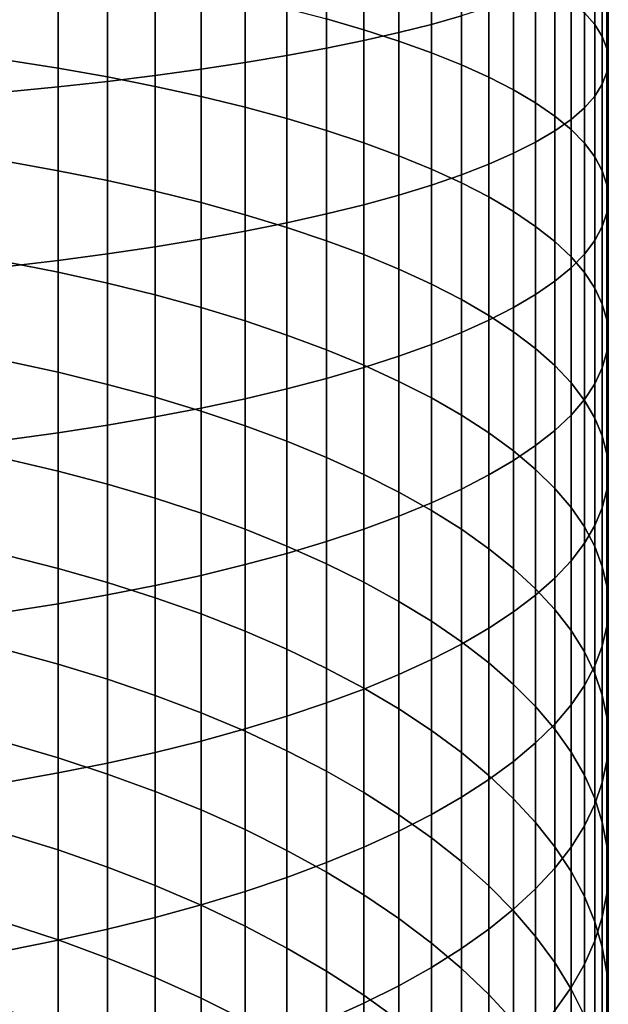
# Model space of a CAD drawing. Header units: metres. Extents: x -29 to 117, y -464 to 29.
# Tile 30 of 256: x 6.45 to 13, y -424.64 to -413.68. Entities that reach past the tile are written whole.
import ezdxf

# ---------------------------------------------------------------- set-up
doc = ezdxf.new("R2010")
doc.units = ezdxf.units.M
doc.layers.add('solid_24_501_056_XXX', color=7, linetype='CONTINUOUS')

msp = doc.modelspace()

# ---------------------------------------------------------------- linework, layer by layer
at = {"layer": 'solid_24_501_056_XXX'}
for points in [[(11.032375, -413.729919, 340.790741), (11.366506, -413.634827, 340.231171), (11.366506, -411.854095, 340.50177), (11.032375, -411.929504, 341.064362)], [(10.280085, -413.911041, 341.856293), (10.669925, -413.822083, 341.332916), (10.669925, -412.002563, 341.609436), (10.280085, -412.07312, 342.13562)], [(10.669925, -413.822083, 341.332916), (11.032375, -413.729919, 340.790741), (11.032375, -411.929504, 341.064362), (10.669925, -412.002563, 341.609436)], [(9.863855, -413.996582, 342.359558), (10.280085, -413.911041, 341.856293), (10.280085, -412.07312, 342.13562), (9.863855, -412.14093, 342.641541)], [(8.95657, -414.156525, 343.300507), (9.422306, -414.078491, 342.84137), (9.422306, -412.205872, 343.125946), (8.95657, -412.267761, 343.587555)], [(9.422306, -414.078491, 342.84137), (9.863855, -413.996582, 342.359558), (9.863855, -412.14093, 342.641541), (9.422306, -412.205872, 343.125946)], [(12.850088, -413.7323, 331.791473), (12.73389, -413.601288, 331.156525), (12.73389, -412.139099, 331.43158), (12.850088, -412.247742, 332.070709)], [(7.957378, -414.300262, 344.146179), (8.467842, -414.23053, 343.735809), (8.467842, -412.326416, 344.025177), (7.957378, -412.381714, 344.437714)], [(8.467842, -414.23053, 343.735809), (8.95657, -414.156525, 343.300507), (8.95657, -412.267761, 343.587555), (8.467842, -412.326416, 344.025177)], [(12.933301, -413.864319, 332.431366), (12.850088, -413.7323, 331.791473), (12.850088, -412.247742, 332.070709), (12.933301, -412.357208, 332.714844)], [(6.876532, -414.426331, 344.887817), (7.426487, -414.365601, 344.530487), (7.426487, -412.433533, 344.824097), (6.876532, -412.481689, 345.18335)], [(7.426487, -414.365601, 344.530487), (7.957378, -414.300262, 344.146179), (7.957378, -412.381714, 344.437714), (7.426487, -412.433533, 344.824097)], [(10.280085, -413.790833, 325.641144), (9.863855, -413.670197, 325.145142), (9.863855, -412.418976, 325.42627), (10.280085, -412.522125, 325.926208)], [(12.983315, -413.99704, 333.074585), (12.933301, -413.864319, 332.431366), (12.933301, -412.357208, 332.714844), (12.983315, -412.467285, 333.362305)], [(6.308926, -414.48233, 345.217224), (6.876532, -414.426331, 344.887817), (6.876532, -412.481689, 345.18335), (6.308926, -412.526062, 345.514526)], [(10.669925, -413.916321, 326.156982), (10.280085, -413.790833, 325.641144), (10.280085, -412.522125, 325.926208), (10.669925, -412.629395, 326.446167)], [(13, -414.130096, 333.719421), (12.983315, -413.99704, 333.074585), (12.983315, -412.467285, 333.362305), (13, -412.577606, 334.011444)], [(11.032375, -414.046265, 326.691376), (10.669925, -413.916321, 326.156982), (10.669925, -412.629395, 326.446167), (11.032375, -412.74054, 326.984772)], [(12.983315, -414.263153, 334.364288), (13, -414.130096, 333.719421), (13, -412.577606, 334.011444), (12.983315, -412.687958, 334.660583)], [(11.366506, -414.18042, 327.242889), (11.032375, -414.046265, 326.691376), (11.032375, -412.74054, 326.984772), (11.366506, -412.855225, 327.540649)], [(12.933301, -414.395844, 335.007477), (12.983315, -414.263153, 334.364288), (12.983315, -412.687958, 334.660583), (12.933301, -412.798004, 335.308044)], [(11.671459, -414.31839, 327.81015), (11.366506, -414.18042, 327.242889), (11.366506, -412.855225, 327.540649), (11.671459, -412.973206, 328.112427)], [(12.850088, -414.527893, 335.6474), (12.933301, -414.395844, 335.007477), (12.933301, -412.798004, 335.308044), (12.850088, -412.907501, 335.952179)], [(6.876532, -414.217682, 322.351135), (6.308926, -414.12735, 322.029449), (6.308926, -412.985199, 322.328583), (6.876532, -413.064148, 322.653229)], [(11.946451, -414.459808, 328.391693), (11.671459, -414.31839, 327.81015), (11.671459, -412.973206, 328.112427), (11.946451, -413.094147, 328.698578)], [(12.73389, -414.658875, 336.282318), (12.850088, -414.527893, 335.6474), (12.850088, -412.907501, 335.952179), (12.73389, -413.016113, 336.591309)], [(7.426487, -414.315643, 322.700104), (6.876532, -414.217682, 322.351135), (6.876532, -413.064148, 322.653229), (7.426487, -413.149811, 323.005432)], [(12.190778, -414.60437, 328.986023), (11.946451, -414.459808, 328.391693), (11.946451, -413.094147, 328.698578), (12.190778, -413.217743, 329.297607)], [(12.585003, -414.788544, 336.910706), (12.73389, -414.658875, 336.282318), (12.73389, -413.016113, 336.591309), (12.585003, -413.123657, 337.223846)], [(7.957378, -414.42099, 323.075439), (7.426487, -414.315643, 322.700104), (7.426487, -413.149811, 323.005432), (7.957378, -413.241943, 323.384216)], [(12.403811, -414.751648, 329.591614), (12.190778, -414.60437, 328.986023), (12.190778, -413.217743, 329.297607), (12.403811, -413.343689, 329.90799)], [(12.403811, -414.916504, 337.530884), (12.585003, -414.788544, 336.910706), (12.585003, -413.123657, 337.223846), (12.403811, -413.229767, 337.848145)], [(8.467842, -414.533508, 323.476166), (7.957378, -414.42099, 323.075439), (7.957378, -413.241943, 323.384216), (8.467842, -413.340302, 323.788666)], [(11.946451, -415.166046, 338.740295), (12.190778, -415.04245, 338.141266), (12.190778, -413.334198, 338.462555), (11.946451, -413.436707, 339.065582)], [(12.190778, -415.04245, 338.141266), (12.403811, -414.916504, 337.530884), (12.403811, -413.229767, 337.848145), (12.190778, -413.334198, 338.462555)], [(8.95657, -414.652832, 323.901276), (8.467842, -414.533508, 323.476166), (8.467842, -413.340302, 323.788666), (8.95657, -413.444641, 324.217712)], [(9.422306, -414.778717, 324.349701), (8.95657, -414.652832, 323.901276), (8.95657, -413.444641, 324.217712), (9.422306, -413.554718, 324.670258)], [(11.671459, -415.286987, 339.326447), (11.946451, -415.166046, 338.740295), (11.946451, -413.436707, 339.065582), (11.671459, -413.536987, 339.655609)], [(12.585003, -414.901306, 330.20694), (12.403811, -414.751648, 329.591614), (12.403811, -413.343689, 329.90799), (12.585003, -413.471649, 330.528168)], [(9.863855, -414.910828, 324.820221), (9.422306, -414.778717, 324.349701), (9.422306, -413.554718, 324.670258), (9.863855, -413.670197, 325.145142)], [(11.366506, -415.404938, 339.898224), (11.671459, -415.286987, 339.326447), (11.671459, -413.536987, 339.655609), (11.366506, -413.634827, 340.231171)], [(12.73389, -415.052917, 330.830353), (12.585003, -414.901306, 330.20694), (12.585003, -413.471649, 330.528168), (12.73389, -413.601288, 331.156525)], [(11.032375, -415.519653, 340.454102), (11.366506, -415.404938, 339.898224), (11.366506, -413.634827, 340.231171), (11.032375, -413.729919, 340.790741)], [(12.850088, -415.206146, 331.460327), (12.73389, -415.052917, 330.830353), (12.73389, -413.601288, 331.156525), (12.850088, -413.7323, 331.791473)], [(10.280085, -415.048798, 325.311707), (9.863855, -414.910828, 324.820221), (9.863855, -413.670197, 325.145142), (10.280085, -413.790833, 325.641144)], [(10.669925, -415.630768, 340.992706), (11.032375, -415.519653, 340.454102), (11.032375, -413.729919, 340.790741), (10.669925, -413.822083, 341.332916)], [(12.933301, -415.360565, 332.095184), (12.850088, -415.206146, 331.460327), (12.850088, -413.7323, 331.791473), (12.933301, -413.864319, 332.431366)], [(10.669925, -415.192291, 325.822815), (10.280085, -415.048798, 325.311707), (10.280085, -413.790833, 325.641144), (10.669925, -413.916321, 326.156982)], [(10.280085, -415.738068, 341.512665), (10.669925, -415.630768, 340.992706), (10.669925, -413.822083, 341.332916), (10.280085, -413.911041, 341.856293)], [(12.983315, -415.515747, 332.733337), (12.933301, -415.360565, 332.095184), (12.933301, -413.864319, 332.431366), (12.983315, -413.99704, 333.074585)], [(9.863855, -415.841217, 342.012604), (10.280085, -415.738068, 341.512665), (10.280085, -413.911041, 341.856293), (9.863855, -413.996582, 342.359558)], [(11.032375, -415.340912, 326.352325), (10.669925, -415.192291, 325.822815), (10.669925, -413.916321, 326.156982), (11.032375, -414.046265, 326.691376)], [(8.95657, -416.034088, 342.947357), (9.422306, -415.939972, 342.491241), (9.422306, -414.078491, 342.84137), (8.95657, -414.156525, 343.300507)], [(9.422306, -415.939972, 342.491241), (9.863855, -415.841217, 342.012604), (9.863855, -413.996582, 342.359558), (9.422306, -414.078491, 342.84137)], [(11.366506, -415.494324, 326.898804), (11.032375, -415.340912, 326.352325), (11.032375, -414.046265, 326.691376), (11.366506, -414.18042, 327.242889)], [(13, -415.671356, 333.373108), (12.983315, -415.515747, 332.733337), (12.983315, -413.99704, 333.074585), (13, -414.130096, 333.719421)], [(6.876532, -415.359863, 322.008759), (6.308926, -415.258331, 321.69043), (6.308926, -414.12735, 322.029449), (6.876532, -414.217682, 322.351135)], [(8.467842, -416.123291, 343.379791), (8.95657, -416.034088, 342.947357), (8.95657, -414.156525, 343.300507), (8.467842, -414.23053, 343.735809)], [(11.671459, -415.65213, 327.460876), (11.366506, -415.494324, 326.898804), (11.366506, -414.18042, 327.242889), (11.671459, -414.31839, 327.81015)], [(12.983315, -415.826965, 334.012909), (13, -415.671356, 333.373108), (13, -414.130096, 333.719421), (12.983315, -414.263153, 334.364288)], [(7.426487, -415.470032, 322.354065), (6.876532, -415.359863, 322.008759), (6.876532, -414.217682, 322.351135), (7.426487, -414.315643, 322.700104)], [(7.426487, -416.286194, 344.16925), (7.957378, -416.207428, 343.787445), (7.957378, -414.300262, 344.146179), (7.426487, -414.365601, 344.530487)], [(7.957378, -415.588501, 322.725464), (7.426487, -415.470032, 322.354065), (7.426487, -414.315643, 322.700104), (7.957378, -414.42099, 323.075439)], [(7.957378, -416.207428, 343.787445), (8.467842, -416.123291, 343.379791), (8.467842, -414.23053, 343.735809), (7.957378, -414.300262, 344.146179)], [(11.946451, -415.813904, 328.037079), (11.671459, -415.65213, 327.460876), (11.671459, -414.31839, 327.81015), (11.946451, -414.459808, 328.391693)], [(12.933301, -415.982178, 334.651062), (12.983315, -415.826965, 334.012909), (12.983315, -414.263153, 334.364288), (12.933301, -414.395844, 335.007477)], [(6.308926, -416.426941, 344.85144), (6.876532, -416.359436, 344.524231), (6.876532, -414.426331, 344.887817), (6.308926, -414.48233, 345.217224)], [(6.876532, -416.359436, 344.524231), (7.426487, -416.286194, 344.16925), (7.426487, -414.365601, 344.530487), (6.876532, -414.426331, 344.887817)], [(8.467842, -415.714996, 323.122009), (7.957378, -415.588501, 322.725464), (7.957378, -414.42099, 323.075439), (8.467842, -414.533508, 323.476166)], [(12.850088, -416.136566, 335.285919), (12.933301, -415.982178, 334.651062), (12.933301, -414.395844, 335.007477), (12.850088, -414.527893, 335.6474)], [(8.95657, -415.849182, 323.542664), (8.467842, -415.714996, 323.122009), (8.467842, -414.533508, 323.476166), (8.95657, -414.652832, 323.901276)], [(12.190778, -415.979218, 328.625977), (11.946451, -415.813904, 328.037079), (11.946451, -414.459808, 328.391693), (12.190778, -414.60437, 328.986023)], [(12.73389, -416.289795, 335.915863), (12.850088, -416.136566, 335.285919), (12.850088, -414.527893, 335.6474), (12.73389, -414.658875, 336.282318)], [(9.422306, -415.990723, 323.986389), (8.95657, -415.849182, 323.542664), (8.95657, -414.652832, 323.901276), (9.422306, -414.778717, 324.349701)], [(12.403811, -416.147675, 329.226044), (12.190778, -415.979218, 328.625977), (12.190778, -414.60437, 328.986023), (12.403811, -414.751648, 329.591614)], [(12.585003, -416.318817, 329.835693), (12.403811, -416.147675, 329.226044), (12.403811, -414.751648, 329.591614), (12.585003, -414.901306, 330.20694)], [(12.585003, -416.441406, 336.539307), (12.73389, -416.289795, 335.915863), (12.73389, -414.658875, 336.282318), (12.585003, -414.788544, 336.910706)], [(9.863855, -416.139252, 324.451996), (9.422306, -415.990723, 323.986389), (9.422306, -414.778717, 324.349701), (9.863855, -414.910828, 324.820221)], [(12.403811, -416.591064, 337.154602), (12.585003, -416.441406, 336.539307), (12.585003, -414.788544, 336.910706), (12.403811, -414.916504, 337.530884)], [(10.280085, -416.294403, 324.938324), (9.863855, -416.139252, 324.451996), (9.863855, -414.910828, 324.820221), (10.280085, -415.048798, 325.311707)], [(12.190778, -416.738342, 337.760193), (12.403811, -416.591064, 337.154602), (12.403811, -414.916504, 337.530884), (12.190778, -415.04245, 338.141266)], [(12.73389, -416.492218, 330.45343), (12.585003, -416.318817, 329.835693), (12.585003, -414.901306, 330.20694), (12.73389, -415.052917, 330.830353)], [(10.669925, -416.455719, 325.444092), (10.280085, -416.294403, 324.938324), (10.280085, -415.048798, 325.311707), (10.669925, -415.192291, 325.822815)], [(11.946451, -416.882904, 338.354523), (12.190778, -416.738342, 337.760193), (12.190778, -415.04245, 338.141266), (11.946451, -415.166046, 338.740295)], [(12.850088, -416.66745, 331.077606), (12.73389, -416.492218, 330.45343), (12.73389, -415.052917, 330.830353), (12.850088, -415.206146, 331.460327)], [(11.032375, -416.622864, 325.968018), (10.669925, -416.455719, 325.444092), (10.669925, -415.192291, 325.822815), (11.032375, -415.340912, 326.352325)], [(11.671459, -417.024353, 338.936066), (11.946451, -416.882904, 338.354523), (11.946451, -415.166046, 338.740295), (11.671459, -415.286987, 339.326447)], [(6.876532, -416.489349, 321.626495), (6.308926, -416.376709, 321.31192), (6.308926, -415.258331, 321.69043), (6.876532, -415.359863, 322.008759)], [(11.366506, -417.162292, 339.503326), (11.671459, -417.024353, 338.936066), (11.671459, -415.286987, 339.326447), (11.366506, -415.404938, 339.898224)], [(12.933301, -416.844055, 331.706665), (12.850088, -416.66745, 331.077606), (12.850088, -415.206146, 331.460327), (12.933301, -415.360565, 332.095184)], [(7.426487, -416.611542, 321.967712), (6.876532, -416.489349, 321.626495), (6.876532, -415.359863, 322.008759), (7.426487, -415.470032, 322.354065)], [(11.366506, -416.79538, 326.508789), (11.032375, -416.622864, 325.968018), (11.032375, -415.340912, 326.352325), (11.366506, -415.494324, 326.898804)], [(11.032375, -417.296448, 340.054871), (11.366506, -417.162292, 339.503326), (11.366506, -415.404938, 339.898224), (11.032375, -415.519653, 340.454102)], [(12.983315, -417.021576, 332.338989), (12.933301, -416.844055, 331.706665), (12.933301, -415.360565, 332.095184), (12.983315, -415.515747, 332.733337)], [(7.957378, -416.742981, 322.334717), (7.426487, -416.611542, 321.967712), (7.426487, -415.470032, 322.354065), (7.957378, -415.588501, 322.725464)], [(10.669925, -417.426422, 340.589233), (11.032375, -417.296448, 340.054871), (11.032375, -415.519653, 340.454102), (10.669925, -415.630768, 340.992706)], [(11.671459, -416.972778, 327.064972), (11.366506, -416.79538, 326.508789), (11.366506, -415.494324, 326.898804), (11.671459, -415.65213, 327.460876)], [(13, -417.199524, 332.9729), (12.983315, -417.021576, 332.338989), (12.983315, -415.515747, 332.733337), (13, -415.671356, 333.373108)], [(8.467842, -416.883331, 322.726593), (7.957378, -416.742981, 322.334717), (7.957378, -415.588501, 322.725464), (8.467842, -415.714996, 323.122009)], [(10.280085, -417.55188, 341.105103), (10.669925, -417.426422, 340.589233), (10.669925, -415.630768, 340.992706), (10.280085, -415.738068, 341.512665)], [(8.95657, -417.032196, 323.142273), (8.467842, -416.883331, 322.726593), (8.467842, -415.714996, 323.122009), (8.95657, -415.849182, 323.542664)], [(9.863855, -417.672516, 341.601105), (10.280085, -417.55188, 341.105103), (10.280085, -415.738068, 341.512665), (9.863855, -415.841217, 342.012604)], [(11.946451, -417.154694, 327.635162), (11.671459, -416.972778, 327.064972), (11.671459, -415.65213, 327.460876), (11.946451, -415.813904, 328.037079)], [(12.983315, -417.377502, 333.606842), (13, -417.199524, 332.9729), (13, -415.671356, 333.373108), (12.983315, -415.826965, 334.012909)], [(9.422306, -417.18924, 323.58075), (8.95657, -417.032196, 323.142273), (8.95657, -415.849182, 323.542664), (9.422306, -415.990723, 323.986389)], [(9.422306, -417.787994, 342.075989), (9.863855, -417.672516, 341.601105), (9.863855, -415.841217, 342.012604), (9.422306, -415.939972, 342.491241)], [(12.190778, -417.340576, 328.217896), (11.946451, -417.154694, 327.635162), (11.946451, -415.813904, 328.037079), (12.190778, -415.979218, 328.625977)], [(12.933301, -417.554993, 334.239136), (12.983315, -417.377502, 333.606842), (12.983315, -415.826965, 334.012909), (12.933301, -415.982178, 334.651062)], [(8.95657, -417.898071, 342.528534), (9.422306, -417.787994, 342.075989), (9.422306, -415.939972, 342.491241), (8.95657, -416.034088, 342.947357)], [(8.467842, -418.002411, 342.957581), (8.95657, -417.898071, 342.528534), (8.95657, -416.034088, 342.947357), (8.467842, -416.123291, 343.379791)], [(9.863855, -417.354004, 324.040863), (9.422306, -417.18924, 323.58075), (9.422306, -415.990723, 323.986389), (9.863855, -416.139252, 324.451996)], [(12.403811, -417.529968, 328.811676), (12.190778, -417.340576, 328.217896), (12.190778, -415.979218, 328.625977), (12.403811, -416.147675, 329.226044)], [(12.850088, -417.731598, 334.868195), (12.933301, -417.554993, 334.239136), (12.933301, -415.982178, 334.651062), (12.850088, -416.136566, 335.285919)], [(7.957378, -418.100769, 343.362), (8.467842, -418.002411, 342.957581), (8.467842, -416.123291, 343.379791), (7.957378, -416.207428, 343.787445)], [(10.280085, -417.526123, 324.521423), (9.863855, -417.354004, 324.040863), (9.863855, -416.139252, 324.451996), (10.280085, -416.294403, 324.938324)], [(12.585003, -417.722412, 329.414948), (12.403811, -417.529968, 328.811676), (12.403811, -416.147675, 329.226044), (12.585003, -416.318817, 329.835693)], [(12.73389, -417.90683, 335.492401), (12.850088, -417.731598, 334.868195), (12.850088, -416.136566, 335.285919), (12.73389, -416.289795, 335.915863)], [(6.876532, -418.278564, 344.092987), (7.426487, -418.192902, 343.740814), (7.426487, -416.286194, 344.16925), (6.876532, -416.359436, 344.524231)], [(7.426487, -418.192902, 343.740814), (7.957378, -418.100769, 343.362), (7.957378, -416.207428, 343.787445), (7.426487, -416.286194, 344.16925)], [(10.669925, -417.705109, 325.02124), (10.280085, -417.526123, 324.521423), (10.280085, -416.294403, 324.938324), (10.669925, -416.455719, 325.444092)], [(12.585003, -418.080231, 336.110107), (12.73389, -417.90683, 335.492401), (12.73389, -416.289795, 335.915863), (12.585003, -416.441406, 336.539307)], [(6.308926, -418.357544, 344.417664), (6.876532, -418.278564, 344.092987), (6.876532, -416.359436, 344.524231), (6.308926, -416.426941, 344.85144)], [(6.876532, -417.604706, 321.204803), (6.308926, -417.481079, 320.894379), (6.308926, -416.376709, 321.31192), (6.876532, -416.489349, 321.626495)], [(12.73389, -417.917419, 330.026215), (12.585003, -417.722412, 329.414948), (12.585003, -416.318817, 329.835693), (12.73389, -416.492218, 330.45343)], [(7.426487, -417.738831, 321.541534), (6.876532, -417.604706, 321.204803), (6.876532, -416.489349, 321.626495), (7.426487, -416.611542, 321.967712)], [(11.032375, -417.890533, 325.539001), (10.669925, -417.705109, 325.02124), (10.669925, -416.455719, 325.444092), (11.032375, -416.622864, 325.968018)], [(12.403811, -418.251404, 336.719788), (12.585003, -418.080231, 336.110107), (12.585003, -416.441406, 336.539307), (12.403811, -416.591064, 337.154602)], [(12.850088, -418.114441, 330.64386), (12.73389, -417.917419, 330.026215), (12.73389, -416.492218, 330.45343), (12.850088, -416.66745, 331.077606)], [(7.957378, -417.883057, 321.903717), (7.426487, -417.738831, 321.541534), (7.426487, -416.611542, 321.967712), (7.957378, -416.742981, 322.334717)], [(11.366506, -418.081909, 326.073364), (11.032375, -417.890533, 325.539001), (11.032375, -416.622864, 325.968018), (11.366506, -416.79538, 326.508789)], [(12.190778, -418.419861, 337.319824), (12.403811, -418.251404, 336.719788), (12.403811, -416.591064, 337.154602), (12.190778, -416.738342, 337.760193)], [(12.933301, -418.313019, 331.266327), (12.850088, -418.114441, 330.64386), (12.850088, -416.66745, 331.077606), (12.933301, -416.844055, 331.706665)], [(8.467842, -418.037079, 322.290405), (7.957378, -417.883057, 321.903717), (7.957378, -416.742981, 322.334717), (8.467842, -416.883331, 322.726593)], [(11.671459, -418.278748, 326.622986), (11.366506, -418.081909, 326.073364), (11.366506, -416.79538, 326.508789), (11.671459, -416.972778, 327.064972)], [(11.946451, -418.585175, 337.908722), (12.190778, -418.419861, 337.319824), (12.190778, -416.738342, 337.760193), (11.946451, -416.882904, 338.354523)], [(12.983315, -418.512604, 331.892029), (12.933301, -418.313019, 331.266327), (12.933301, -416.844055, 331.706665), (12.983315, -417.021576, 332.338989)], [(8.95657, -418.200439, 322.700623), (8.467842, -418.037079, 322.290405), (8.467842, -416.883331, 322.726593), (8.95657, -417.032196, 323.142273)], [(11.671459, -418.746918, 338.484955), (11.946451, -418.585175, 337.908722), (11.946451, -416.882904, 338.354523), (11.671459, -417.024353, 338.936066)], [(9.422306, -418.372772, 323.133301), (8.95657, -418.200439, 322.700623), (8.95657, -417.032196, 323.142273), (9.422306, -417.18924, 323.58075)], [(11.366506, -418.904724, 339.047028), (11.671459, -418.746918, 338.484955), (11.671459, -417.024353, 338.936066), (11.366506, -417.162292, 339.503326)], [(11.946451, -418.48053, 327.186432), (11.671459, -418.278748, 326.622986), (11.671459, -416.972778, 327.064972), (11.946451, -417.154694, 327.635162)], [(13, -418.712708, 332.519318), (12.983315, -418.512604, 331.892029), (12.983315, -417.021576, 332.338989), (13, -417.199524, 332.9729)], [(11.032375, -419.058136, 339.593506), (11.366506, -418.904724, 339.047028), (11.366506, -417.162292, 339.503326), (11.032375, -417.296448, 340.054871)], [(12.190778, -418.686768, 327.762268), (11.946451, -418.48053, 327.186432), (11.946451, -417.154694, 327.635162), (12.190778, -417.340576, 328.217896)], [(9.863855, -418.553589, 323.587341), (9.422306, -418.372772, 323.133301), (9.422306, -417.18924, 323.58075), (9.863855, -417.354004, 324.040863)], [(12.983315, -418.912811, 333.146606), (13, -418.712708, 332.519318), (13, -417.199524, 332.9729), (12.983315, -417.377502, 333.606842)], [(10.280085, -418.742462, 324.061584), (9.863855, -418.553589, 323.587341), (9.863855, -417.354004, 324.040863), (10.280085, -417.526123, 324.521423)], [(10.669925, -419.206787, 340.122986), (11.032375, -419.058136, 339.593506), (11.032375, -417.296448, 340.054871), (10.669925, -417.426422, 340.589233)], [(12.403811, -418.896912, 328.34903), (12.190778, -418.686768, 327.762268), (12.190778, -417.340576, 328.217896), (12.403811, -417.529968, 328.811676)], [(12.933301, -419.112396, 333.772308), (12.983315, -418.912811, 333.146606), (12.983315, -417.377502, 333.606842), (12.933301, -417.554993, 334.239136)], [(6.876532, -418.70459, 320.744232), (6.308926, -418.57016, 320.438354), (6.308926, -417.481079, 320.894379), (6.876532, -417.604706, 321.204803)], [(10.280085, -419.350281, 340.634125), (10.669925, -419.206787, 340.122986), (10.669925, -417.426422, 340.589233), (10.280085, -417.55188, 341.105103)], [(7.426487, -418.850433, 321.07605), (6.876532, -418.70459, 320.744232), (6.876532, -417.604706, 321.204803), (7.426487, -417.738831, 321.541534)], [(9.863855, -419.488251, 341.12558), (10.280085, -419.350281, 340.634125), (10.280085, -417.55188, 341.105103), (9.863855, -417.672516, 341.601105)], [(10.669925, -418.938873, 324.55481), (10.280085, -418.742462, 324.061584), (10.280085, -417.526123, 324.521423), (10.669925, -417.705109, 325.02124)], [(12.585003, -419.110413, 328.94519), (12.403811, -418.896912, 328.34903), (12.403811, -417.529968, 328.811676), (12.585003, -417.722412, 329.414948)], [(12.850088, -419.310974, 334.394775), (12.933301, -419.112396, 333.772308), (12.933301, -417.554993, 334.239136), (12.850088, -417.731598, 334.868195)], [(9.422306, -419.620331, 341.59613), (9.863855, -419.488251, 341.12558), (9.863855, -417.672516, 341.601105), (9.422306, -417.787994, 342.075989)], [(11.032375, -419.142365, 325.065735), (10.669925, -418.938873, 324.55481), (10.669925, -417.705109, 325.02124), (11.032375, -417.890533, 325.539001)], [(12.73389, -419.326721, 329.549225), (12.585003, -419.110413, 328.94519), (12.585003, -417.722412, 329.414948), (12.73389, -417.917419, 330.026215)], [(7.957378, -419.007294, 321.432953), (7.426487, -418.850433, 321.07605), (7.426487, -417.738831, 321.541534), (7.957378, -417.883057, 321.903717)], [(8.95657, -419.746216, 342.044525), (9.422306, -419.620331, 341.59613), (9.422306, -417.787994, 342.075989), (8.95657, -417.898071, 342.528534)], [(12.73389, -419.507996, 335.012421), (12.850088, -419.310974, 334.394775), (12.850088, -417.731598, 334.868195), (12.73389, -417.90683, 335.492401)], [(8.467842, -419.174774, 321.813995), (7.957378, -419.007294, 321.432953), (7.957378, -417.883057, 321.903717), (8.467842, -418.037079, 322.290405)], [(8.467842, -419.86557, 342.469635), (8.95657, -419.746216, 342.044525), (8.95657, -417.898071, 342.528534), (8.467842, -418.002411, 342.957581)], [(11.366506, -419.352386, 325.593048), (11.032375, -419.142365, 325.065735), (11.032375, -417.890533, 325.539001), (11.366506, -418.081909, 326.073364)], [(12.585003, -419.703003, 335.623688), (12.73389, -419.507996, 335.012421), (12.73389, -417.90683, 335.492401), (12.585003, -418.080231, 336.110107)], [(12.850088, -419.545319, 330.159576), (12.73389, -419.326721, 329.549225), (12.73389, -417.917419, 330.026215), (12.850088, -418.114441, 330.64386)], [(7.957378, -419.978058, 342.870392), (8.467842, -419.86557, 342.469635), (8.467842, -418.002411, 342.957581), (7.957378, -418.100769, 343.362)], [(8.95657, -419.352448, 322.218231), (8.467842, -419.174774, 321.813995), (8.467842, -418.037079, 322.290405), (8.95657, -418.200439, 322.700623)], [(7.426487, -420.083435, 343.245697), (7.957378, -419.978058, 342.870392), (7.957378, -418.100769, 343.362), (7.426487, -418.192902, 343.740814)], [(11.671459, -419.56839, 326.135406), (11.366506, -419.352386, 325.593048), (11.366506, -418.081909, 326.073364), (11.671459, -418.278748, 326.622986)], [(12.403811, -419.895447, 336.226959), (12.585003, -419.703003, 335.623688), (12.585003, -418.080231, 336.110107), (12.403811, -418.251404, 336.719788)], [(12.933301, -419.765594, 330.774719), (12.850088, -419.545319, 330.159576), (12.850088, -418.114441, 330.64386), (12.933301, -418.313019, 331.266327)], [(6.876532, -420.181396, 343.594666), (7.426487, -420.083435, 343.245697), (7.426487, -418.192902, 343.740814), (6.876532, -418.278564, 344.092987)], [(9.422306, -419.539856, 322.644592), (8.95657, -419.352448, 322.218231), (8.95657, -418.200439, 322.700623), (9.422306, -418.372772, 323.133301)], [(12.190778, -420.084839, 336.82074), (12.403811, -419.895447, 336.226959), (12.403811, -418.251404, 336.719788), (12.190778, -418.419861, 337.319824)], [(6.308926, -420.271698, 343.916351), (6.876532, -420.181396, 343.594666), (6.876532, -418.278564, 344.092987), (6.308926, -418.357544, 344.417664)], [(9.863855, -419.736511, 323.09201), (9.422306, -419.539856, 322.644592), (9.422306, -418.372772, 323.133301), (9.863855, -418.553589, 323.587341)], [(11.946451, -419.789825, 326.691437), (11.671459, -419.56839, 326.135406), (11.671459, -418.278748, 326.622986), (11.946451, -418.48053, 327.186432)], [(12.983315, -419.98703, 331.393005), (12.933301, -419.765594, 330.774719), (12.933301, -418.313019, 331.266327), (12.983315, -418.512604, 331.892029)], [(11.946451, -420.270721, 337.403442), (12.190778, -420.084839, 336.82074), (12.190778, -418.419861, 337.319824), (11.946451, -418.585175, 337.908722)], [(12.190778, -420.016144, 327.259705), (11.946451, -419.789825, 326.691437), (11.946451, -418.48053, 327.186432), (12.190778, -418.686768, 327.762268)], [(6.876532, -419.787628, 320.245361), (6.308926, -419.642548, 319.944366), (6.308926, -418.57016, 320.438354), (6.876532, -418.70459, 320.744232)], [(10.280085, -419.941895, 323.559326), (9.863855, -419.736511, 323.09201), (9.863855, -418.553589, 323.587341), (10.280085, -418.742462, 324.061584)], [(11.671459, -420.452637, 337.973633), (11.946451, -420.270721, 337.403442), (11.946451, -418.585175, 337.908722), (11.671459, -418.746918, 338.484955)], [(13, -420.209045, 332.012878), (12.983315, -419.98703, 331.393005), (12.983315, -418.512604, 331.892029), (13, -418.712708, 332.519318)], [(7.426487, -419.945038, 320.571838), (6.876532, -419.787628, 320.245361), (6.876532, -418.70459, 320.744232), (7.426487, -418.850433, 321.07605)], [(12.403811, -420.246735, 327.838715), (12.190778, -420.016144, 327.259705), (12.190778, -418.686768, 327.762268), (12.403811, -418.896912, 328.34903)], [(10.669925, -420.155518, 324.045349), (10.280085, -419.941895, 323.559326), (10.280085, -418.742462, 324.061584), (10.669925, -418.938873, 324.55481)], [(11.366506, -420.630035, 338.529846), (11.671459, -420.452637, 337.973633), (11.671459, -418.746918, 338.484955), (11.366506, -418.904724, 339.047028)], [(12.983315, -420.43103, 332.632782), (13, -420.209045, 332.012878), (13, -418.712708, 332.519318), (12.983315, -418.912811, 333.146606)], [(7.957378, -420.114319, 320.923004), (7.426487, -419.945038, 320.571838), (7.426487, -418.850433, 321.07605), (7.957378, -419.007294, 321.432953)], [(11.032375, -420.802551, 339.070587), (11.366506, -420.630035, 338.529846), (11.366506, -418.904724, 339.047028), (11.032375, -419.058136, 339.593506)], [(12.585003, -420.481049, 328.427002), (12.403811, -420.246735, 327.838715), (12.403811, -418.896912, 328.34903), (12.585003, -419.110413, 328.94519)], [(12.933301, -420.652466, 333.251068), (12.983315, -420.43103, 332.632782), (12.983315, -418.912811, 333.146606), (12.933301, -419.112396, 333.772308)], [(8.467842, -420.295074, 321.297943), (7.957378, -420.114319, 320.923004), (7.957378, -419.007294, 321.432953), (8.467842, -419.174774, 321.813995)], [(11.032375, -420.376831, 324.548798), (10.669925, -420.155518, 324.045349), (10.669925, -418.938873, 324.55481), (11.032375, -419.142365, 325.065735)], [(10.669925, -420.969696, 339.594543), (11.032375, -420.802551, 339.070587), (11.032375, -419.058136, 339.593506), (10.669925, -419.206787, 340.122986)], [(11.366506, -420.605194, 325.068451), (11.032375, -420.376831, 324.548798), (11.032375, -419.142365, 325.065735), (11.366506, -419.352386, 325.593048)], [(12.73389, -420.718414, 329.023071), (12.585003, -420.481049, 328.427002), (12.585003, -419.110413, 328.94519), (12.73389, -419.326721, 329.549225)], [(12.850088, -420.872742, 333.86618), (12.933301, -420.652466, 333.251068), (12.933301, -419.112396, 333.772308), (12.850088, -419.310974, 334.394775)], [(8.95657, -420.486816, 321.695679), (8.467842, -420.295074, 321.297943), (8.467842, -419.174774, 321.813995), (8.95657, -419.352448, 322.218231)], [(10.280085, -421.131012, 340.100311), (10.669925, -420.969696, 339.594543), (10.669925, -419.206787, 340.122986), (10.280085, -419.350281, 340.634125)], [(9.422306, -420.689087, 322.115204), (8.95657, -420.486816, 321.695679), (8.95657, -419.352448, 322.218231), (9.422306, -419.539856, 322.644592)], [(9.863855, -421.286163, 340.586639), (10.280085, -421.131012, 340.100311), (10.280085, -419.350281, 340.634125), (9.863855, -419.488251, 341.12558)], [(11.671459, -420.840118, 325.602905), (11.366506, -420.605194, 325.068451), (11.366506, -419.352386, 325.593048), (11.671459, -419.56839, 326.135406)], [(12.73389, -421.091339, 334.476532), (12.850088, -420.872742, 333.86618), (12.850088, -419.310974, 334.394775), (12.73389, -419.507996, 335.012421)], [(12.850088, -420.958313, 329.625397), (12.73389, -420.718414, 329.023071), (12.73389, -419.326721, 329.549225), (12.850088, -419.545319, 330.159576)], [(9.422306, -421.434692, 341.052246), (9.863855, -421.286163, 340.586639), (9.863855, -419.488251, 341.12558), (9.422306, -419.620331, 341.59613)], [(9.863855, -420.901306, 322.55545), (9.422306, -420.689087, 322.115204), (9.422306, -419.539856, 322.644592), (9.863855, -419.736511, 323.09201)], [(11.946451, -421.080933, 326.150787), (11.671459, -420.840118, 325.602905), (11.671459, -419.56839, 326.135406), (11.946451, -419.789825, 326.691437)], [(12.585003, -421.307678, 335.080566), (12.73389, -421.091339, 334.476532), (12.73389, -419.507996, 335.012421), (12.585003, -419.703003, 335.623688)], [(12.933301, -421.200043, 330.232391), (12.850088, -420.958313, 329.625397), (12.850088, -419.545319, 330.159576), (12.933301, -419.765594, 330.774719)], [(6.876532, -420.852509, 319.708771), (6.308926, -420.69693, 319.413055), (6.308926, -419.642548, 319.944366), (6.876532, -419.787628, 320.245361)], [(8.95657, -421.576233, 341.495941), (9.422306, -421.434692, 341.052246), (9.422306, -419.620331, 341.59613), (8.95657, -419.746216, 342.044525)], [(7.426487, -421.021271, 320.02951), (6.876532, -420.852509, 319.708771), (6.876532, -419.787628, 320.245361), (7.426487, -419.945038, 320.571838)], [(8.467842, -421.710419, 341.916626), (8.95657, -421.576233, 341.495941), (8.95657, -419.746216, 342.044525), (8.467842, -419.86557, 342.469635)], [(10.280085, -421.122986, 323.015259), (9.863855, -420.901306, 322.55545), (9.863855, -419.736511, 323.09201), (10.280085, -419.941895, 323.559326)], [(12.190778, -421.327057, 326.710754), (11.946451, -421.080933, 326.150787), (11.946451, -419.789825, 326.691437), (12.190778, -420.016144, 327.259705)], [(12.403811, -421.521179, 335.676727), (12.585003, -421.307678, 335.080566), (12.585003, -419.703003, 335.623688), (12.403811, -419.895447, 336.226959)], [(12.983315, -421.443054, 330.842529), (12.933301, -421.200043, 330.232391), (12.933301, -419.765594, 330.774719), (12.983315, -419.98703, 331.393005)], [(7.957378, -421.836914, 342.313171), (8.467842, -421.710419, 341.916626), (8.467842, -419.86557, 342.469635), (7.957378, -419.978058, 342.870392)], [(12.190778, -421.731293, 336.263489), (12.403811, -421.521179, 335.676727), (12.403811, -419.895447, 336.226959), (12.190778, -420.084839, 336.82074)], [(7.957378, -421.202759, 320.374542), (7.426487, -421.021271, 320.02951), (7.426487, -419.945038, 320.571838), (7.957378, -420.114319, 320.923004)], [(7.426487, -421.955383, 342.68457), (7.957378, -421.836914, 342.313171), (7.957378, -419.978058, 342.870392), (7.426487, -420.083435, 343.245697)], [(10.669925, -421.353546, 323.4935), (10.280085, -421.122986, 323.015259), (10.280085, -419.941895, 323.559326), (10.669925, -420.155518, 324.045349)], [(12.403811, -421.57785, 327.281311), (12.190778, -421.327057, 326.710754), (12.190778, -420.016144, 327.259705), (12.403811, -420.246735, 327.838715)], [(13, -421.686676, 331.454254), (12.983315, -421.443054, 330.842529), (12.983315, -419.98703, 331.393005), (13, -420.209045, 332.012878)], [(6.876532, -422.065552, 343.029877), (7.426487, -421.955383, 342.68457), (7.426487, -420.083435, 343.245697), (6.876532, -420.181396, 343.594666)], [(8.467842, -421.396576, 320.742889), (7.957378, -421.202759, 320.374542), (7.957378, -420.114319, 320.923004), (8.467842, -420.295074, 321.297943)], [(11.946451, -421.937531, 336.839325), (12.190778, -421.731293, 336.263489), (12.190778, -420.084839, 336.82074), (11.946451, -420.270721, 337.403442)], [(6.308926, -422.167084, 343.348206), (6.876532, -422.065552, 343.029877), (6.876532, -420.181396, 343.594666), (6.308926, -420.271698, 343.916351)], [(11.032375, -421.592346, 323.988892), (10.669925, -421.353546, 323.4935), (10.669925, -420.155518, 324.045349), (11.032375, -420.376831, 324.548798)], [(12.983315, -421.930298, 332.065948), (13, -421.686676, 331.454254), (13, -420.209045, 332.012878), (12.983315, -420.43103, 332.632782)], [(8.95657, -421.602173, 321.133667), (8.467842, -421.396576, 320.742889), (8.467842, -420.295074, 321.297943), (8.95657, -420.486816, 321.695679)], [(11.671459, -422.139313, 337.402802), (11.946451, -421.937531, 336.839325), (11.946451, -420.270721, 337.403442), (11.671459, -420.452637, 337.973633)], [(12.585003, -421.832642, 327.861053), (12.403811, -421.57785, 327.281311), (12.403811, -420.246735, 327.838715), (12.585003, -420.481049, 328.427002)], [(11.366506, -421.838837, 324.500183), (11.032375, -421.592346, 323.988892), (11.032375, -420.376831, 324.548798), (11.366506, -420.605194, 325.068451)], [(11.366506, -422.336151, 337.952393), (11.671459, -422.139313, 337.402802), (11.671459, -420.452637, 337.973633), (11.366506, -420.630035, 338.529846)], [(12.933301, -422.173279, 332.676117), (12.983315, -421.930298, 332.065948), (12.983315, -420.43103, 332.632782), (12.933301, -420.652466, 333.251068)], [(9.422306, -421.819, 321.545837), (8.95657, -421.602173, 321.133667), (8.95657, -420.486816, 321.695679), (9.422306, -420.689087, 322.115204)], [(12.73389, -422.09079, 328.448395), (12.585003, -421.832642, 327.861053), (12.585003, -420.481049, 328.427002), (12.73389, -420.718414, 329.023071)], [(11.032375, -422.527527, 338.486786), (11.366506, -422.336151, 337.952393), (11.366506, -420.630035, 338.529846), (11.032375, -420.802551, 339.070587)], [(11.671459, -422.092377, 325.026062), (11.366506, -421.838837, 324.500183), (11.366506, -420.605194, 325.068451), (11.671459, -420.840118, 325.602905)], [(12.850088, -422.415039, 333.283112), (12.933301, -422.173279, 332.676117), (12.933301, -420.652466, 333.251068), (12.850088, -420.872742, 333.86618)], [(6.876532, -421.897858, 319.135132), (6.308926, -421.731995, 318.845062), (6.308926, -420.69693, 319.413055), (6.876532, -420.852509, 319.708771)], [(9.863855, -422.04657, 321.978333), (9.422306, -421.819, 321.545837), (9.422306, -420.689087, 322.115204), (9.863855, -420.901306, 322.55545)], [(12.850088, -422.351685, 329.041931), (12.73389, -422.09079, 328.448395), (12.73389, -420.718414, 329.023071), (12.850088, -420.958313, 329.625397)], [(7.426487, -422.077789, 319.449768), (6.876532, -421.897858, 319.135132), (6.876532, -420.852509, 319.708771), (7.426487, -421.021271, 320.02951)], [(10.280085, -422.284241, 322.430115), (9.863855, -422.04657, 321.978333), (9.863855, -420.901306, 322.55545), (10.280085, -421.122986, 323.015259)], [(10.669925, -422.712952, 339.004517), (11.032375, -422.527527, 338.486786), (11.032375, -420.802551, 339.070587), (10.669925, -420.969696, 339.594543)], [(11.946451, -422.352264, 325.565186), (11.671459, -422.092377, 325.026062), (11.671459, -420.840118, 325.602905), (11.946451, -421.080933, 326.150787)], [(12.73389, -422.654907, 333.885406), (12.850088, -422.415039, 333.283112), (12.850088, -420.872742, 333.86618), (12.73389, -421.091339, 334.476532)], [(10.280085, -422.891937, 339.504333), (10.669925, -422.712952, 339.004517), (10.669925, -420.969696, 339.594543), (10.280085, -421.131012, 340.100311)], [(12.933301, -422.614563, 329.640076), (12.850088, -422.351685, 329.041931), (12.850088, -420.958313, 329.625397), (12.933301, -421.200043, 330.232391)], [(7.957378, -422.271301, 319.788177), (7.426487, -422.077789, 319.449768), (7.426487, -421.021271, 320.02951), (7.957378, -421.202759, 320.374542)], [(12.190778, -422.617889, 326.11615), (11.946451, -422.352264, 325.565186), (11.946451, -421.080933, 326.150787), (12.190778, -421.327057, 326.710754)], [(12.585003, -422.892303, 334.481476), (12.73389, -422.654907, 333.885406), (12.73389, -421.091339, 334.476532), (12.585003, -421.307678, 335.080566)], [(8.467842, -422.477905, 320.149506), (7.957378, -422.271301, 319.788177), (7.957378, -421.202759, 320.374542), (8.467842, -421.396576, 320.742889)], [(9.863855, -423.064056, 339.984924), (10.280085, -422.891937, 339.504333), (10.280085, -421.131012, 340.100311), (9.863855, -421.286163, 340.586639)], [(10.669925, -422.531433, 322.899933), (10.280085, -422.284241, 322.430115), (10.280085, -421.122986, 323.015259), (10.669925, -421.353546, 323.4935)], [(12.983315, -422.878845, 330.241302), (12.933301, -422.614563, 329.640076), (12.933301, -421.200043, 330.232391), (12.983315, -421.443054, 330.842529)], [(9.422306, -423.228821, 340.445007), (9.863855, -423.064056, 339.984924), (9.863855, -421.286163, 340.586639), (9.422306, -421.434692, 341.052246)], [(12.403811, -422.88855, 326.677551), (12.190778, -422.617889, 326.11615), (12.190778, -421.327057, 326.710754), (12.403811, -421.57785, 327.281311)], [(12.403811, -423.126587, 335.069794), (12.585003, -422.892303, 334.481476), (12.585003, -421.307678, 335.080566), (12.403811, -421.521179, 335.676727)], [(8.95657, -422.697083, 320.532837), (8.467842, -422.477905, 320.149506), (8.467842, -421.396576, 320.742889), (8.95657, -421.602173, 321.133667)], [(8.95657, -423.385864, 340.883484), (9.422306, -423.228821, 340.445007), (9.422306, -421.434692, 341.052246), (8.95657, -421.576233, 341.495941)], [(11.032375, -422.787506, 323.386627), (10.669925, -422.531433, 322.899933), (10.669925, -421.353546, 323.4935), (11.032375, -421.592346, 323.988892)], [(13, -423.143768, 330.844086), (12.983315, -422.878845, 330.241302), (12.983315, -421.443054, 330.842529), (13, -421.686676, 331.454254)], [(12.190778, -423.357178, 335.648804), (12.403811, -423.126587, 335.069794), (12.403811, -421.521179, 335.676727), (12.190778, -421.731293, 336.263489)], [(8.467842, -423.534729, 341.299194), (8.95657, -423.385864, 340.883484), (8.95657, -421.576233, 341.495941), (8.467842, -421.710419, 341.916626)], [(9.422306, -422.928253, 320.937134), (8.95657, -422.697083, 320.532837), (8.95657, -421.602173, 321.133667), (9.422306, -421.819, 321.545837)], [(11.366506, -423.051788, 323.888977), (11.032375, -422.787506, 323.386627), (11.032375, -421.592346, 323.988892), (11.366506, -421.838837, 324.500183)], [(12.585003, -423.163544, 327.247986), (12.403811, -422.88855, 326.677551), (12.403811, -421.57785, 327.281311), (12.585003, -421.832642, 327.861053)], [(6.876532, -422.922455, 318.525146), (6.308926, -422.746521, 318.241089), (6.308926, -421.731995, 318.845062), (6.876532, -421.897858, 319.135132)], [(7.957378, -423.675079, 341.69104), (8.467842, -423.534729, 341.299194), (8.467842, -421.710419, 341.916626), (7.957378, -421.836914, 342.313171)], [(11.946451, -423.583496, 336.217041), (12.190778, -423.357178, 335.648804), (12.190778, -421.731293, 336.263489), (11.946451, -421.937531, 336.839325)], [(12.983315, -423.408722, 331.446869), (13, -423.143768, 330.844086), (13, -421.686676, 331.454254), (12.983315, -421.930298, 332.065948)], [(7.426487, -423.806519, 342.058044), (7.957378, -423.675079, 341.69104), (7.957378, -421.836914, 342.313171), (7.426487, -421.955383, 342.68457)], [(9.863855, -423.170868, 321.361389), (9.422306, -422.928253, 320.937134), (9.422306, -421.819, 321.545837), (9.863855, -422.04657, 321.978333)], [(11.671459, -423.323608, 324.405609), (11.366506, -423.051788, 323.888977), (11.366506, -421.838837, 324.500183), (11.671459, -422.092377, 325.026062)], [(12.73389, -423.442169, 327.825928), (12.585003, -423.163544, 327.247986), (12.585003, -421.832642, 327.861053), (12.73389, -422.09079, 328.448395)], [(7.426487, -423.113312, 318.833282), (6.876532, -422.922455, 318.525146), (6.876532, -421.897858, 319.135132), (7.426487, -422.077789, 319.449768)], [(6.876532, -423.928711, 342.399292), (7.426487, -423.806519, 342.058044), (7.426487, -421.955383, 342.68457), (6.876532, -422.065552, 343.029877)], [(11.671459, -423.804932, 336.773071), (11.946451, -423.583496, 336.217041), (11.946451, -421.937531, 336.839325), (11.671459, -422.139313, 337.402802)], [(12.933301, -423.672974, 332.048126), (12.983315, -423.408722, 331.446869), (12.983315, -421.930298, 332.065948), (12.933301, -422.173279, 332.676117)], [(6.308926, -424.041382, 342.713837), (6.876532, -423.928711, 342.399292), (6.876532, -422.065552, 343.029877), (6.308926, -422.167084, 343.348206)], [(7.957378, -423.318573, 319.164703), (7.426487, -423.113312, 318.833282), (7.426487, -422.077789, 319.449768), (7.957378, -422.271301, 319.788177)], [(10.280085, -423.424255, 321.804535), (9.863855, -423.170868, 321.361389), (9.863855, -422.04657, 321.978333), (10.280085, -422.284241, 322.430115)], [(11.946451, -423.602264, 324.935272), (11.671459, -423.323608, 324.405609), (11.671459, -422.092377, 325.026062), (11.946451, -422.352264, 325.565186)], [(12.850088, -423.723694, 328.409912), (12.73389, -423.442169, 327.825928), (12.73389, -422.09079, 328.448395), (12.850088, -422.351685, 329.041931)], [(11.366506, -424.020935, 337.31546), (11.671459, -423.804932, 336.773071), (11.671459, -422.139313, 337.402802), (11.366506, -422.336151, 337.952393)], [(12.850088, -423.935883, 332.646271), (12.933301, -423.672974, 332.048126), (12.933301, -422.173279, 332.676117), (12.850088, -422.415039, 333.283112)], [(8.467842, -423.53775, 319.518555), (7.957378, -423.318573, 319.164703), (7.957378, -422.271301, 319.788177), (8.467842, -422.477905, 320.149506)], [(10.669925, -423.687775, 322.265411), (10.280085, -423.424255, 321.804535), (10.280085, -422.284241, 322.430115), (10.669925, -422.531433, 322.899933)], [(11.032375, -424.230957, 337.842773), (11.366506, -424.020935, 337.31546), (11.366506, -422.336151, 337.952393), (11.032375, -422.527527, 338.486786)], [(12.190778, -423.887085, 325.476593), (11.946451, -423.602264, 324.935272), (11.946451, -422.352264, 325.565186), (12.190778, -422.617889, 326.11615)], [(12.73389, -424.196747, 333.239777), (12.850088, -423.935883, 332.646271), (12.850088, -422.415039, 333.283112), (12.73389, -422.654907, 333.885406)], [(12.933301, -424.007446, 328.998474), (12.850088, -423.723694, 328.409912), (12.850088, -422.351685, 329.041931), (12.933301, -422.614563, 329.640076)], [(8.95657, -423.770233, 319.893921), (8.467842, -423.53775, 319.518555), (8.467842, -422.477905, 320.149506), (8.95657, -422.697083, 320.532837)], [(10.669925, -424.434448, 338.353699), (11.032375, -424.230957, 337.842773), (11.032375, -422.527527, 338.486786), (10.669925, -422.712952, 339.004517)], [(11.032375, -423.960754, 322.742828), (10.669925, -423.687775, 322.265411), (10.669925, -422.531433, 322.899933), (11.032375, -422.787506, 323.386627)], [(12.403811, -424.177246, 326.028168), (12.190778, -423.887085, 325.476593), (12.190778, -422.617889, 326.11615), (12.403811, -422.88855, 326.677551)], [(12.585003, -424.454926, 333.827148), (12.73389, -424.196747, 333.239777), (12.73389, -422.654907, 333.885406), (12.585003, -422.892303, 334.481476)], [(12.983315, -424.292633, 329.590057), (12.933301, -424.007446, 328.998474), (12.933301, -422.614563, 329.640076), (12.983315, -422.878845, 330.241302)], [(6.876532, -423.925018, 317.879578), (6.308926, -423.739197, 317.601868), (6.308926, -422.746521, 318.241089), (6.876532, -422.922455, 318.525146)], [(9.422306, -424.015472, 320.289886), (8.95657, -423.770233, 319.893921), (8.95657, -422.697083, 320.532837), (9.422306, -422.928253, 320.937134)], [(10.280085, -424.630859, 338.846924), (10.669925, -424.434448, 338.353699), (10.669925, -422.712952, 339.004517), (10.280085, -422.891937, 339.504333)], [(11.366506, -424.242523, 323.235565), (11.032375, -423.960754, 322.742828), (11.032375, -422.787506, 323.386627), (11.366506, -423.051788, 323.888977)], [(7.426487, -424.126556, 318.180817), (6.876532, -423.925018, 317.879578), (6.876532, -422.922455, 318.525146), (7.426487, -423.113312, 318.833282)], [(9.863855, -424.272797, 320.705353), (9.422306, -424.015472, 320.289886), (9.422306, -422.928253, 320.937134), (9.863855, -423.170868, 321.361389)], [(9.863855, -424.819733, 339.321167), (10.280085, -424.630859, 338.846924), (10.280085, -422.891937, 339.504333), (9.863855, -423.064056, 339.984924)], [(12.585003, -424.472107, 326.588562), (12.403811, -424.177246, 326.028168), (12.403811, -422.88855, 326.677551), (12.585003, -423.163544, 327.247986)], [(12.403811, -424.709717, 334.40686), (12.585003, -424.454926, 333.827148), (12.585003, -422.892303, 334.481476), (12.403811, -423.126587, 335.069794)], [(13, -424.578583, 330.183167), (12.983315, -424.292633, 329.590057), (12.983315, -422.878845, 330.241302), (13, -423.143768, 330.844086)], [(9.422306, -425.000549, 339.775208), (9.863855, -424.819733, 339.321167), (9.863855, -423.064056, 339.984924), (9.422306, -423.228821, 340.445007)], [(11.671459, -424.532318, 323.742371), (11.366506, -424.242523, 323.235565), (11.366506, -423.051788, 323.888977), (11.671459, -423.323608, 324.405609)], [(7.957378, -424.343323, 318.504852), (7.426487, -424.126556, 318.180817), (7.426487, -423.113312, 318.833282), (7.957378, -423.318573, 319.164703)], [(10.280085, -424.541595, 321.139343), (9.863855, -424.272797, 320.705353), (9.863855, -423.170868, 321.361389), (10.280085, -423.424255, 321.804535)], [(12.190778, -424.96048, 334.977417), (12.403811, -424.709717, 334.40686), (12.403811, -423.126587, 335.069794), (12.190778, -423.357178, 335.648804)], [(12.73389, -424.770844, 327.156372), (12.585003, -424.472107, 326.588562), (12.585003, -423.163544, 327.247986), (12.73389, -423.442169, 327.825928)], [(12.983315, -424.864502, 330.776276), (13, -424.578583, 330.183167), (13, -423.143768, 330.844086), (12.983315, -423.408722, 331.446869)], [(8.95657, -425.172882, 340.207886), (9.422306, -425.000549, 339.775208), (9.422306, -423.228821, 340.445007), (8.95657, -423.385864, 340.883484)], [(8.467842, -424.574768, 318.850769), (7.957378, -424.343323, 318.504852), (7.957378, -423.318573, 319.164703), (8.467842, -423.53775, 319.518555)], [(8.467842, -425.336243, 340.618103), (8.95657, -425.172882, 340.207886), (8.95657, -423.385864, 340.883484), (8.467842, -423.534729, 341.299194)], [(10.669925, -424.821136, 321.590668), (10.280085, -424.541595, 321.139343), (10.280085, -423.424255, 321.804535), (10.669925, -423.687775, 322.265411)], [(11.946451, -424.829407, 324.261902), (11.671459, -424.532318, 323.742371), (11.671459, -423.323608, 324.405609), (11.946451, -423.602264, 324.935272)], [(11.946451, -425.206604, 335.537384), (12.190778, -424.96048, 334.977417), (12.190778, -423.357178, 335.648804), (11.946451, -423.583496, 336.217041)], [(12.933301, -425.149719, 331.367889), (12.983315, -424.864502, 330.776276), (12.983315, -423.408722, 331.446869), (12.933301, -423.672974, 332.048126)], [(12.850088, -425.072693, 327.730133), (12.73389, -424.770844, 327.156372), (12.73389, -423.442169, 327.825928), (12.850088, -423.723694, 328.409912)], [(7.957378, -425.490265, 341.004791), (8.467842, -425.336243, 340.618103), (8.467842, -423.534729, 341.299194), (7.957378, -423.675079, 341.69104)], [(8.95657, -424.820312, 319.217773), (8.467842, -424.574768, 318.850769), (8.467842, -423.53775, 319.518555), (8.95657, -423.770233, 319.893921)], [(11.671459, -425.447418, 336.085297), (11.946451, -425.206604, 335.537384), (11.946451, -423.583496, 336.217041), (11.671459, -423.804932, 336.773071)], [(12.190778, -425.133026, 324.792908), (11.946451, -424.829407, 324.261902), (11.946451, -423.602264, 324.935272), (12.190778, -423.887085, 325.476593)], [(6.876532, -424.904266, 317.199219), (6.308926, -424.708862, 316.928223), (6.308926, -423.739197, 317.601868), (6.876532, -423.925018, 317.879578)], [(7.426487, -425.634491, 341.366974), (7.957378, -425.490265, 341.004791), (7.957378, -423.675079, 341.69104), (7.426487, -423.806519, 342.058044)], [(11.032375, -425.110718, 322.058197), (10.669925, -424.821136, 321.590668), (10.669925, -423.687775, 322.265411), (11.032375, -423.960754, 322.742828)], [(12.850088, -425.433441, 331.956421), (12.933301, -425.149719, 331.367889), (12.933301, -423.672974, 332.048126), (12.850088, -423.935883, 332.646271)], [(12.933301, -425.376923, 328.30838), (12.850088, -425.072693, 327.730133), (12.850088, -423.723694, 328.409912), (12.933301, -424.007446, 328.998474)], [(6.876532, -425.768616, 341.703705), (7.426487, -425.634491, 341.366974), (7.426487, -423.806519, 342.058044), (6.876532, -423.928711, 342.399292)], [(9.422306, -425.079285, 319.604858), (8.95657, -424.820312, 319.217773), (8.95657, -423.770233, 319.893921), (9.422306, -424.015472, 320.289886)], [(11.366506, -425.682343, 336.619751), (11.671459, -425.447418, 336.085297), (11.671459, -423.804932, 336.773071), (11.366506, -424.020935, 337.31546)], [(6.308926, -425.892242, 342.014099), (6.876532, -425.768616, 341.703705), (6.876532, -423.928711, 342.399292), (6.308926, -424.041382, 342.713837)], [(7.426487, -425.116272, 317.493225), (6.876532, -424.904266, 317.199219), (6.876532, -423.925018, 317.879578), (7.426487, -424.126556, 318.180817)], [(11.366506, -425.409576, 322.540771), (11.032375, -425.110718, 322.058197), (11.032375, -423.960754, 322.742828), (11.366506, -424.242523, 323.235565)], [(12.403811, -425.442383, 325.333923), (12.190778, -425.133026, 324.792908), (12.190778, -423.887085, 325.476593), (12.403811, -424.177246, 326.028168)], [(12.73389, -425.714996, 332.540436), (12.850088, -425.433441, 331.956421), (12.850088, -423.935883, 332.646271), (12.73389, -424.196747, 333.239777)], [(9.863855, -425.351044, 320.011078), (9.422306, -425.079285, 319.604858), (9.422306, -424.015472, 320.289886), (9.863855, -424.272797, 320.705353)], [(11.032375, -425.910736, 337.139374), (11.366506, -425.682343, 336.619751), (11.366506, -424.020935, 337.31546), (11.032375, -424.230957, 337.842773)], [(12.983315, -425.682709, 328.889587), (12.933301, -425.376923, 328.30838), (12.933301, -424.007446, 328.998474), (12.983315, -424.292633, 329.590057)], [(7.957378, -425.344299, 317.809418), (7.426487, -425.116272, 317.493225), (7.426487, -424.126556, 318.180817), (7.957378, -424.343323, 318.504852)], [(12.585003, -425.756714, 325.883667), (12.403811, -425.442383, 325.333923), (12.403811, -424.177246, 326.028168), (12.585003, -424.472107, 326.588562)], [(10.280085, -425.634888, 320.435333), (9.863855, -425.351044, 320.011078), (9.863855, -424.272797, 320.705353), (10.280085, -424.541595, 321.139343)], [(10.669925, -426.132019, 337.642853), (11.032375, -425.910736, 337.139374), (11.032375, -424.230957, 337.842773), (10.669925, -424.434448, 338.353699)], [(11.671459, -425.71698, 323.037079), (11.366506, -425.409576, 322.540771), (11.366506, -424.242523, 323.235565), (11.671459, -424.532318, 323.742371)], [(12.585003, -425.993591, 333.118378), (12.73389, -425.714996, 332.540436), (12.73389, -424.196747, 333.239777), (12.585003, -424.454926, 333.827148)], [(13, -425.989288, 329.47229), (12.983315, -425.682709, 328.889587), (12.983315, -424.292633, 329.590057), (13, -424.578583, 330.183167)], [(8.467842, -425.587738, 318.147034), (7.957378, -425.344299, 317.809418), (7.957378, -424.343323, 318.504852), (8.467842, -424.574768, 318.850769)], [(10.280085, -426.345642, 338.128876), (10.669925, -426.132019, 337.642853), (10.669925, -424.434448, 338.353699), (10.280085, -424.630859, 338.846924)], [(12.403811, -426.268585, 333.688782), (12.585003, -425.993591, 333.118378), (12.585003, -424.454926, 333.827148), (12.403811, -424.709717, 334.40686)], [(12.73389, -426.075195, 326.440643), (12.585003, -425.756714, 325.883667), (12.585003, -424.472107, 326.588562), (12.73389, -424.770844, 327.156372)], [(8.95657, -425.846008, 318.505157), (8.467842, -425.587738, 318.147034), (8.467842, -424.574768, 318.850769), (8.95657, -424.820312, 319.217773)], [(10.669925, -425.930115, 320.876587), (10.280085, -425.634888, 320.435333), (10.280085, -424.541595, 321.139343), (10.669925, -424.821136, 321.590668)], [(11.946451, -426.032135, 323.545898), (11.671459, -425.71698, 323.037079), (11.671459, -424.532318, 323.742371), (11.946451, -424.829407, 324.261902)], [(12.983315, -426.295868, 330.055023), (13, -425.989288, 329.47229), (13, -424.578583, 330.183167), (12.983315, -424.864502, 330.776276)], [(9.863855, -426.551025, 338.596191), (10.280085, -426.345642, 338.128876), (10.280085, -424.630859, 338.846924), (9.863855, -424.819733, 339.321167)]]:
    msp.add_3dface(points, dxfattribs=at)

doc.saveas('drawing.dxf')
